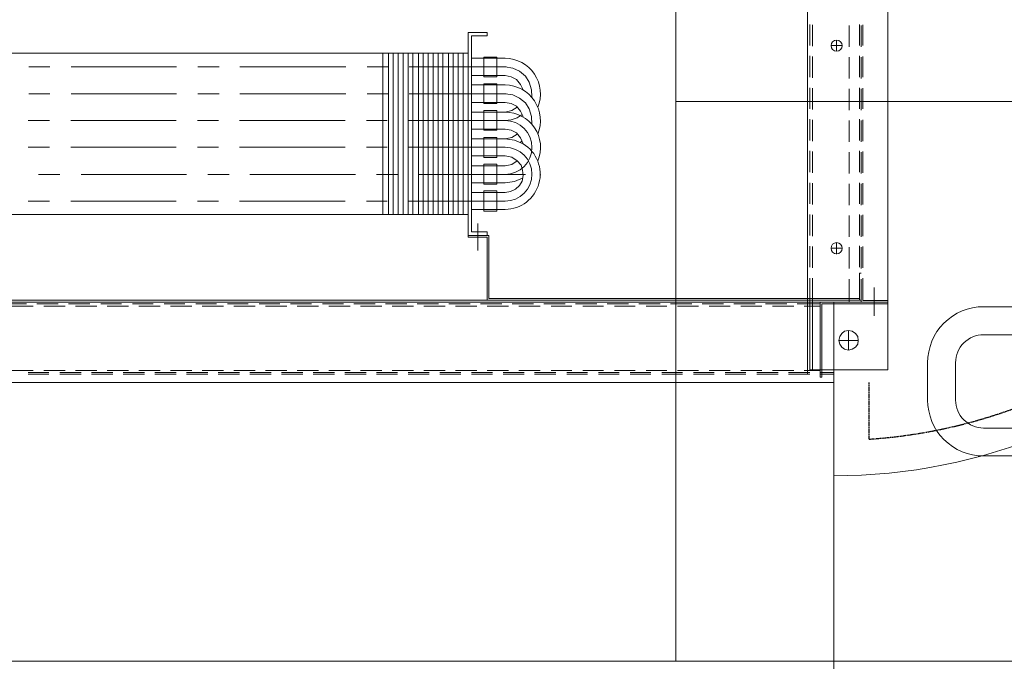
# Model space of a CAD drawing. Header units: millimetres. Extents: x -1435 to 74790, y -2508 to 13830.
# Tile 14 of 95: x 6453 to 6981, y 1050 to 1394. Entities that reach past the tile are written whole.
import ezdxf
from ezdxf.enums import TextEntityAlignment as Align

# ---------------------------------------------------------------- set-up
doc = ezdxf.new("R2010")
doc.units = ezdxf.units.MM
doc.linetypes.add('DASHED', pattern=[0.75, 0.5, -0.25])
for name, color, linetype, lineweight, true_color in [('A-CEILING-01', 7, 'Continuous', 5, 0xd56ca8), ('A-CEILING-02', 7, 'Continuous', 5, 0xf27172), ('ACMV-RA-DUCT', 1, 'Continuous', 20, 0xff0000), ('M-MEP-ELLG-LIGHT', 5, 'Continuous', 15, 0x0000ff)]:
    doc.layers.add(name, color=color, linetype=linetype, lineweight=lineweight, true_color=true_color)
doc.layers.add('A-LIGHT', color=1, linetype='Continuous', lineweight=5)
for name, color, linetype, true_color in [('ACMV-DUCT-THERMAL-EXT-INS', 9, 'DASHED', 0x808080), ('ACMV-EQP-CHW', 30, 'Continuous', 0xff7f00), ('RCP LAYOUT', 9, 'Continuous', 0x808080)]:
    doc.layers.add(name, color=color, linetype=linetype, true_color=true_color)
doc.styles.get("Standard").update_dxf_attribs({"font": 'arial.ttf'})

# ---------------------------------------------------------------- blocks, each defined once
blk = doc.blocks.new('LIGHT-600X600MM')
at = {"color": 0}
blk.add_line((300, 0), (-300, 0), dxfattribs=at)
blk.add_lwpolyline([(-300, 300), (-300, -300), (300, -300), (300, 300)], close=True, dxfattribs=at)
for points in [[(-165, -160), (-165, -140, -0.414214), (-135, -110), (135, -110, -0.414214), (165, -140), (165, -160, -0.414214), (135, -190), (-135, -190, -0.414214)], [(-150, -160), (-150, -140, -0.414214), (-135, -125), (135, -125, -0.414214), (150, -140), (150, -160, -0.414214), (135, -175), (-135, -175, -0.414214)]]:
    blk.add_lwpolyline(points, format="xyb", close=True, dxfattribs=at)
blk.add_attdef('E', text='', height=100).set_placement((400, 250), align=Align.MIDDLE_CENTER)
blk = doc.blocks.new('A$C98a85b24')
at = {"layer": 'M-MEP-ELLG-LIGHT', "color": 8, "true_color": 0x808080}
blk.add_blockref('LIGHT-600X600MM', (2915, 1350), dxfattribs=at)
blk = doc.blocks.new('A$C256bf26b')
at = {"layer": 'A-CEILING-01', "color": 8, "true_color": 0x808080}
blk.add_lwpolyline([(200, 1050), (200, 2970), (4245, 2970), (4245, 3620), (5835, 3620), (5835, 2970), (9805, 2970), (9805, 1050)], close=True, dxfattribs=at)
at = {"layer": 'A-CEILING-02', "color": 8, "linetype": 'Continuous', "true_color": 0x808080}
blk.add_line((6805, 1050), (6805, 2970), dxfattribs=at)
at = {"layer": 'A-LIGHT', "color": 8, "true_color": 0x808080}
blk.add_blockref('A$C98a85b24', (4190, 0), dxfattribs=at)
blk = doc.blocks.new('AHU-7.5TR-CARRIER')
at = {"layer": 'ACMV-EQP-CHW', "lineweight": 15}
for points in [[(-760.75, -37.74), (-725.34, -37.74), (-725.34, 1.46), (-724.47, 1.46), (-724.47, -38.62), (690.29, -38.62)], [(690.29, 4.39), (-731.78, 4.39), (-731.78, -38.62)], [(-731.78, 0), (-724.47, 0)], [(-718.91, 0), (-707.5, 0)], [(-717.74, 0), (-717.74, -237.83)], [(-701.95, 0), (-690.54, 0)], [(-684.69, 0), (-673.56, 0)], [(-667.72, 0), (-656.6, 0)], [(-650.74, 0), (-639.63, 0)], [(-633.78, 0), (-622.67, 0)], [(-616.82, 0), (-605.69, 0)], [(-599.85, 0), (-588.74, 0)], [(-582.88, 0), (-571.47, 0)], [(-565.91, 0), (-554.51, 0)], [(-548.96, 0), (-537.55, 0)], [(-531.97, 0), (-520.57, 0)], [(-515.02, 0), (-503.6, 0)], [(-498.05, 0), (-486.64, 0)], [(-481.08, 0), (-469.67, 0)], [(-464.11, 0), (-452.7, 0)], [(-447.14, 0), (-435.73, 0)], [(-430.18, 0), (-418.77, 0)], [(-413.21, 0), (-401.8, 0)], [(-396.25, 0), (-384.84, 0)], [(-379.28, 0), (-367.86, 0)], [(-362.31, 0), (-350.9, 0)], [(-345.34, 0), (-333.93, 0)], [(-328.37, 0), (-316.96, 0)], [(-311.12, 0), (-300, 0)], [(-760.75, -2.34), (-760.75, -701.21)], [(-760.75, -2.34), (-718.91, -2.34), (-718.91, -39.78)], [(-731.78, -0.88), (-724.47, -0.88)], [(-724.47, -2.05), (-715.98, -2.05)], [(-720.37, -2.34), (-720.37, -38.62)], [(-718.91, -0.88), (-707.5, -0.88)], [(-710.43, -2.05), (-699.02, -2.05)], [(-701.95, -0.88), (-690.54, -0.88)], [(-693.17, -2.05), (-682.05, -2.05)], [(-684.69, -0.88), (-673.56, -0.88)], [(-676.2, -2.05), (-665.09, -2.05)], [(-667.72, -0.88), (-656.6, -0.88)], [(-659.23, -2.05), (-648.11, -2.05)], [(-650.74, -0.88), (-639.63, -0.88)], [(-642.27, -2.05), (-631.16, -2.05)], [(-633.78, -0.88), (-622.67, -0.88)], [(-625.31, -2.05), (-614.18, -2.05)], [(-616.82, -0.88), (-605.69, -0.88)], [(-608.33, -2.05), (-597.21, -2.05)], [(-599.85, -0.88), (-588.74, -0.88)], [(-591.37, -2.05), (-580.25, -2.05)], [(-582.88, -0.88), (-571.47, -0.88)], [(-574.4, -2.05), (-562.99, -2.05)], [(-565.91, -0.88), (-554.51, -0.88)], [(-557.43, -2.05), (-546.02, -2.05)], [(-548.96, -0.88), (-537.55, -0.88)], [(-540.46, -2.05), (-529.05, -2.05)], [(-531.97, -0.88), (-520.57, -0.88)], [(-523.5, -2.05), (-512.09, -2.05)], [(-515.02, -0.88), (-503.6, -0.88)], [(-506.53, -2.05), (-495.12, -2.05)], [(-498.05, -0.88), (-486.64, -0.88)], [(-489.56, -2.05), (-478.15, -2.05)], [(-481.08, -0.88), (-469.67, -0.88)], [(-472.6, -2.05), (-461.18, -2.05)], [(-464.11, -0.88), (-452.7, -0.88)], [(-455.63, -2.05), (-444.22, -2.05)], [(-447.14, -0.88), (-435.73, -0.88)], [(-438.66, -2.05), (-427.26, -2.05)], [(-430.18, -0.88), (-418.77, -0.88)], [(-421.7, -2.05), (-410.28, -2.05)], [(-413.21, -0.88), (-401.8, -0.88)], [(-404.73, -2.05), (-393.32, -2.05)], [(-396.25, -0.88), (-384.84, -0.88)], [(-387.76, -2.05), (-376.35, -2.05)], [(-379.28, -0.88), (-367.86, -0.88)], [(-370.79, -2.05), (-359.38, -2.05)], [(-362.31, -0.88), (-350.9, -0.88)], [(-353.83, -2.05), (-342.42, -2.05)], [(-345.34, -0.88), (-333.93, -0.88)], [(-336.86, -2.05), (-325.45, -2.05)], [(-328.37, -0.88), (-316.96, -0.88)], [(-319.89, -2.05), (-308.48, -2.05)], [(-311.12, -0.88), (-300, -0.88)], [(-302.63, -2.05), (-291.52, -2.05)], [(-744.95, -18.14), (-734.42, -18.14), (-735, -16.09), (-736.17, -14.63), (-737.63, -13.46), (-739.68, -12.87), (-741.73, -13.46), (-743.49, -14.63), (-744.66, -16.09), (-744.95, -18.14), (-744.66, -20.18), (-743.49, -21.94), (-741.73, -23.11), (-739.68, -23.4), (-737.63, -23.11), (-736.17, -21.94), (-735, -20.18), (-734.42, -18.14)], [(-739.68, -12.87), (-739.68, -23.4)], [(-753.43, -31.3), (-753.43, -46.52)], [(-724.47, -36.57), (-715.98, -36.57)], [(-710.43, -36.57), (-699.02, -36.57)], [(-693.17, -36.57), (-682.05, -36.57)], [(-676.2, -36.57), (-665.08, -36.57)], [(-659.23, -36.57), (-648.11, -36.57)], [(-642.27, -36.57), (-631.16, -36.57)], [(-625.31, -36.57), (-614.18, -36.57)], [(-608.33, -36.57), (-597.21, -36.57)], [(-591.36, -36.57), (-580.25, -36.57)], [(-574.4, -36.57), (-562.99, -36.57)], [(-557.43, -36.57), (-546.02, -36.57)], [(-540.46, -36.57), (-529.05, -36.57)], [(-523.5, -36.57), (-512.09, -36.57)], [(-506.53, -36.57), (-495.13, -36.57)], [(-489.56, -36.57), (-478.15, -36.57)], [(-472.6, -36.57), (-461.18, -36.57)], [(-455.62, -36.57), (-444.22, -36.57)], [(-438.66, -36.57), (-427.26, -36.57)], [(-421.7, -36.57), (-410.28, -36.57)], [(-404.73, -36.57), (-393.32, -36.57)], [(-387.75, -36.57), (-376.35, -36.57)], [(-370.79, -36.57), (-359.38, -36.57)], [(-353.83, -36.57), (-342.42, -36.57)], [(-336.86, -36.57), (-325.45, -36.57)], [(-319.89, -36.57), (-308.48, -36.57)], [(-302.63, -36.57), (-291.52, -36.57)], [(-724.47, -38.62), (-760.75, -38.62)], [(-760.75, -39.49), (-747.29, -39.49), (-747.29, -51.49)], [(-746.41, -38.62), (-746.41, -50.9)], [(-746.41, -39.78), (704.92, -39.78)], [(-745.53, -39.78), (-745.53, -51.49)], [(-745.53, -54.12), (-745.53, -40.66)], [(-745.53, -40.66), (-546.9, -40.66)], [(-739.97, -38.62), (-739.97, -50.9)], [(-724.47, -37.74), (-712.18, -37.74)], [(-720.37, -38.61), (-718.91, -38.61)], [(-720.37, -38.62), (-720.37, -51.49)], [(-718.91, -39.78), (-718.91, -51.49)], [(-706.63, -37.74), (-695.22, -37.74)], [(-689.66, -37.74), (-678.25, -37.74)], [(-672.7, -37.74), (-661.28, -37.74)], [(-655.73, -37.74), (-644.31, -37.74)], [(-638.75, -37.74), (-627.35, -37.74)], [(-621.79, -37.74), (-610.38, -37.74)], [(-604.82, -37.74), (-593.42, -37.74)], [(-587.85, -37.74), (-576.44, -37.74)], [(-570.89, -37.74), (-559.48, -37.74)], [(-553.91, -37.74), (-542.52, -37.74)], [(-546.9, -40.66), (-546.9, -74.3), (-535.78, -74.3), (-535.78, -73.42), (-546.02, -73.42), (-546.02, -39.78)], [(-546.02, -39.78), (-546.02, -73.42)], [(-536.95, -37.74), (-525.54, -37.74)], [(-519.99, -37.74), (-508.58, -37.74)], [(-503.02, -37.74), (-491.61, -37.74)], [(-486.05, -37.74), (-474.64, -37.74)], [(-469.09, -37.74), (-457.68, -37.74)], [(-451.83, -37.74), (-440.7, -37.74)], [(-434.86, -37.74), (-423.74, -37.74)], [(-417.89, -37.74), (-406.77, -37.74)], [(-400.93, -37.74), (-389.81, -37.74)], [(-383.95, -37.74), (-372.84, -37.74)], [(-366.99, -37.74), (-355.87, -37.74)], [(-350.03, -37.74), (-338.91, -37.74)], [(-333.06, -37.74), (-321.65, -37.74)], [(-316.09, -37.74), (-304.68, -37.74)], [(-299.13, -37.74), (-287.71, -37.74)], [(-747.29, -57.04), (-747.29, -68.45)], [(-746.41, -54.12), (-745.53, -54.12)], [(-746.41, -56.75), (-746.41, -68.16)], [(-745.53, -57.34), (-745.53, -68.75)], [(-739.97, -56.75), (-739.97, -68.16)], [(-720.37, -57.04), (-720.37, -68.45)], [(-718.91, -57.33), (-718.91, -68.74)], [(-730.32, -67.57), (-736.17, -67.57)], [(-733.24, -64.36), (-733.24, -70.5)], [(-541.05, -66.4), (-541.05, -80.74)], [(-746.41, -73.72), (-746.41, -85.13)], [(-739.97, -73.72), (-739.97, -85.13)], [(-747.29, -74.01), (-747.29, -85.42)], [(-745.53, -74.3), (-745.53, -85.71)], [(-720.37, -74.01), (-720.37, -85.42)], [(-718.91, -74.3), (-718.91, -85.71)], [(-535.78, -85.71), (-535.78, -74.3), (-546.02, -74.3), (-546.02, -76.35), (-537.54, -76.35)], [(-537.54, -76.35), (-537.54, -181.37), (-546.02, -181.37)], [(-551.28, -87.47), (-551.28, -98.29)], [(-551.28, -87.47), (-544.26, -87.47)], [(-544.26, -87.47), (-544.26, -98.29)], [(34.66, -85.71), (-535.78, -85.71), (-535.78, -172.01), (34.66, -172.01)], [(-533.15, -85.71), (-533.15, -172.01)], [(-530.51, -85.71), (-530.51, -172.01)], [(-527.88, -85.71), (-527.88, -172.01)], [(-525.25, -85.71), (-525.25, -172.01)], [(-522.32, -85.71), (-522.32, -172.01)], [(-519.7, -85.71), (-519.7, -172.01)], [(-517.06, -85.71), (-517.06, -172.01)], [(-514.43, -85.71), (-514.43, -172.01)], [(-511.79, -85.71), (-511.79, -172.01)], [(-509.16, -85.71), (-509.16, -172.01)], [(-506.23, -85.71), (-506.23, -172.01)], [(-503.6, -85.71), (-503.6, -172.01)], [(-500.97, -85.71), (-500.97, -172.01)], [(-498.34, -85.71), (-498.34, -172.01)], [(-495.7, -85.71), (-495.7, -172.01)], [(-493.07, -85.71), (-493.07, -172.01)], [(-490.14, -85.71), (-490.14, -172.01)], [(-747.29, -90.98), (-747.29, -102.39)], [(-746.41, -90.68), (-746.41, -102.1)], [(-745.53, -91.27), (-745.52, -102.68)], [(-739.97, -90.68), (-739.97, -102.09)], [(-720.37, -90.98), (-720.37, -102.39)], [(-718.91, -91.27), (-718.91, -102.68)], [(-492.49, -92.73), (-481.37, -92.73)], [(-469.96, -92.73), (-413.21, -92.73)], [(-402.1, -92.73), (-390.68, -92.73)], [(-379.28, -92.73), (-322.82, -92.73)], [(-311.41, -92.73), (-300.01, -92.73)], [(-555.67, -97.42), (-558.6, -98), (-561.23, -99.17), (-563.28, -101.21), (-564.74, -103.56), (-565.33, -106.48), (-565.03, -109.41), (-564.16, -112.04), (-562.11, -114.38)], [(-555.67, -97.42), (-537.54, -97.42)], [(-551.28, -98.29), (-544.26, -98.29)], [(-555.67, -102.68), (-560.65, -103.27), (-565.33, -105.31)], [(-555.67, -102.68), (-537.54, -102.68)], [(-747.29, -107.94), (-747.29, -119.36)], [(-746.41, -107.66), (-746.41, -119.06)], [(-745.52, -108.24), (-745.52, -119.65)], [(-739.97, -107.66), (-739.97, -119.06)], [(-720.37, -107.94), (-720.37, -119.35)], [(-718.91, -108.24), (-718.91, -119.65)], [(-574.69, -107.07), (-574.69, -106.77)], [(-566.5, -107.07), (-509.46, -107.07)], [(-498.04, -107.07), (-486.63, -107.07)], [(-475.52, -107.07), (-418.77, -107.07)], [(-407.65, -107.07), (-396.25, -107.07)], [(-384.84, -107.07), (-328.37, -107.07)], [(-316.96, -107.07), (-305.56, -107.07)], [(-555.67, -111.75), (-559.18, -112.33), (-562.11, -114.38)], [(-562.11, -114.39), (-559.18, -116.43), (-555.67, -117.01)], [(-555.67, -111.75), (-537.54, -111.75)], [(-555.67, -117.01), (-537.54, -117.01)], [(-551.28, -116.14), (-551.28, -126.96)], [(-551.28, -116.14), (-544.26, -116.14)], [(-544.26, -116.14), (-544.26, -126.96)], [(-747.29, -124.91), (-747.29, -136.32)], [(-746.41, -124.62), (-746.41, -136.03)], [(-745.52, -125.2), (-745.52, -136.62)], [(-739.97, -124.62), (-739.97, -136.03)], [(-720.37, -124.91), (-720.37, -136.32)], [(-718.91, -125.2), (-718.91, -136.62)], [(-555.67, -126.08), (-560.65, -125.5), (-565.33, -123.45), (-563.87, -126.67), (-561.82, -129.3), (-558.9, -130.76), (-555.67, -131.35)], [(-563.87, -124.33), (-564.74, -124.91)], [(-555.67, -126.08), (-559.18, -126.96), (-562.11, -128.71)], [(-555.67, -126.08), (-537.54, -126.08)], [(-492.49, -121.69), (-481.37, -121.69)], [(-469.96, -121.69), (-413.21, -121.69)], [(-402.1, -121.69), (-390.68, -121.69)], [(-379.28, -121.69), (-322.82, -121.69)], [(-311.41, -121.69), (-300.01, -121.69)], [(-555.67, -131.35), (-537.54, -131.35)], [(-551.28, -126.96), (-544.26, -126.96)], [(-570.01, -133.98), (-569.72, -138.07), (-568.55, -142.17), (-566.49, -145.39), (-563.28, -148.02), (-559.77, -149.78), (-555.67, -150.36)], [(-503.9, -136.03), (-555.67, -136.03), (-558.9, -136.32), (-562.11, -137.49), (-564.74, -139.25)], [(-492.49, -136.03), (-481.37, -136.03)], [(-469.96, -136.03), (-413.21, -136.03)], [(-402.1, -136.03), (-390.68, -136.03)], [(-379.28, -136.03), (-322.82, -136.03)], [(-311.41, -136.03), (-300.01, -136.03)], [(-747.29, -142.17), (-747.29, -153.29)], [(-746.41, -141.59), (-746.41, -152.99)], [(-745.52, -142.17), (-745.52, -153.58)], [(-739.97, -141.59), (-739.97, -152.99)], [(-720.37, -141.88), (-720.37, -153.29)], [(-718.91, -142.17), (-718.91, -153.58)], [(-565.33, -138.07), (-563.87, -141), (-561.82, -143.63), (-558.9, -145.09), (-555.67, -145.68)], [(-555.67, -140.42), (-537.54, -140.42)], [(-555.67, -145.68), (-537.54, -145.68)], [(-551.28, -145.09), (-551.28, -155.63)], [(-551.28, -145.09), (-544.26, -145.09)], [(-544.26, -145.09), (-544.26, -155.63)], [(-570.01, -148.61), (-569.72, -152.41), (-568.55, -156.5), (-566.49, -159.72), (-563.28, -162.36), (-559.77, -164.11), (-555.67, -164.7)], [(-565.33, -152.41), (-563.87, -155.34), (-561.82, -157.97), (-558.9, -159.43), (-555.67, -160.02)], [(-556.27, -150.36), (-504.19, -150.36)], [(-492.78, -150.36), (-481.66, -150.36)], [(-470.25, -150.36), (-413.5, -150.36)], [(-402.38, -150.36), (-390.99, -150.36)], [(-379.57, -150.36), (-323.11, -150.36)], [(-311.7, -150.36), (-300.29, -150.36)], [(-551.28, -155.63), (-544.26, -155.63)], [(-747.29, -159.14), (-747.29, -170.25)], [(-746.41, -158.56), (-746.41, -169.96)], [(-745.52, -159.14), (-745.52, -170.55)], [(-739.97, -158.56), (-739.97, -169.97)], [(-720.37, -158.85), (-720.37, -170.25)], [(-718.91, -159.14), (-718.91, -170.55)], [(-555.67, -160.02), (-537.54, -160.02)], [(-556.27, -164.7), (-504.19, -164.7)], [(-492.78, -164.7), (-481.66, -164.7)], [(-470.25, -164.7), (-413.5, -164.7)], [(-402.38, -164.7), (-390.99, -164.7)], [(-379.57, -164.7), (-323.11, -164.7)], [(-311.7, -164.7), (-300.29, -164.7)], [(-733.24, -173.18), (-733.24, -179.03)], [(-535.78, -172.01), (-535.78, -183.13)], [(-747.29, -176.1), (-747.29, -187.22)], [(-746.41, -175.52), (-746.41, -186.93)], [(-745.52, -176.1), (-745.52, -187.51)], [(-739.97, -175.52), (-739.97, -186.93)], [(-730.32, -176.1), (-736.17, -176.1)], [(-720.37, -175.81), (-720.37, -187.22)], [(-718.91, -176.1), (-718.91, -187.51)], [(-546.02, -181.37), (-546.02, -183.13), (-535.78, -183.13)]]:
    blk.add_lwpolyline(points, dxfattribs=at)
for points in [[(-565.33, -123.45, -0.756425), (-555.67, -88.34), (-537.54, -88.34)], [(-503.9, -92.73), (-555.67, -92.73, 0.990445), (-555.67, -121.69), (-503.9, -121.69)], [(-573.23, -114.39, 0.532967), (-555.67, -140.42), (-559.18, -141.3), (-562.11, -143.05)], [(-573.23, -128.71, 0.5248), (-555.67, -155.04), (-537.54, -155.04)], [(-573.23, -143.05, 0.5248), (-555.67, -169.38), (-537.54, -169.38)]]:
    blk.add_lwpolyline(points, format="xyb", dxfattribs=at)
for points in [[(-544.26, -101.8), (-544.26, -112.63), (-551.28, -112.63), (-551.28, -101.8)], [(-544.26, -130.76), (-551.28, -130.76), (-551.28, -141.29), (-544.26, -141.29)], [(-551.28, -169.96), (-544.26, -169.96), (-544.26, -159.43), (-551.28, -159.43)]]:
    blk.add_lwpolyline(points, close=True, dxfattribs=at)
for centre in [(-733.31, -67.57), (-733.3, -176.11)]:
    blk.add_circle(centre, 2.99, dxfattribs=at)
blk.add_arc((-555.53, -121.55), 14.48, 90.5501, 269.4499, dxfattribs=at)

msp = doc.modelspace()

# ---------------------------------------------------------------- linework, layer by layer
at = {"layer": 'ACMV-DUCT-THERMAL-EXT-INS'}
for points in [[(5448.67, 1199.38), (5448.67, 480.38), (6908.67, 480.38), (6908.67, 530.57, 0.408171), (7808.67, 1449.38), (7808.67, 1596.07), (7958.6, 2013.75), (7958.6, 2167.05)], [(7020.6, 2167.05), (7020.6, 2013.74), (7170.67, 1596.07), (7170.67, 1449.38, -0.39453), (6908.67, 1169.02), (6908.67, 1199.38)]]:
    msp.add_lwpolyline(points, format="xyb", dxfattribs=at)
at = {"layer": 'ACMV-RA-DUCT'}
msp.add_lwpolyline([(6889.67, 549.38, 0.414214), (7789.67, 1449.38), (7189.67, 1449.38, -0.414214), (6889.67, 1149.38)], format="xyb", close=True, dxfattribs=at)
msp.add_lwpolyline([(5467.67, 1199.38), (6889.67, 1199.38), (6889.67, 499.38), (5467.67, 499.38)], close=True, dxfattribs=at)

# ---------------------------------------------------------------- block references
at = {"rotation": 180}
msp.add_blockref('AHU-7.5TR-CARRIER', (6157.92, 1203.77), dxfattribs=at)
at = {"layer": 'RCP LAYOUT'}
msp.add_blockref('A$C256bf26b', (0, 0), dxfattribs=at)

doc.saveas('drawing.dxf')
